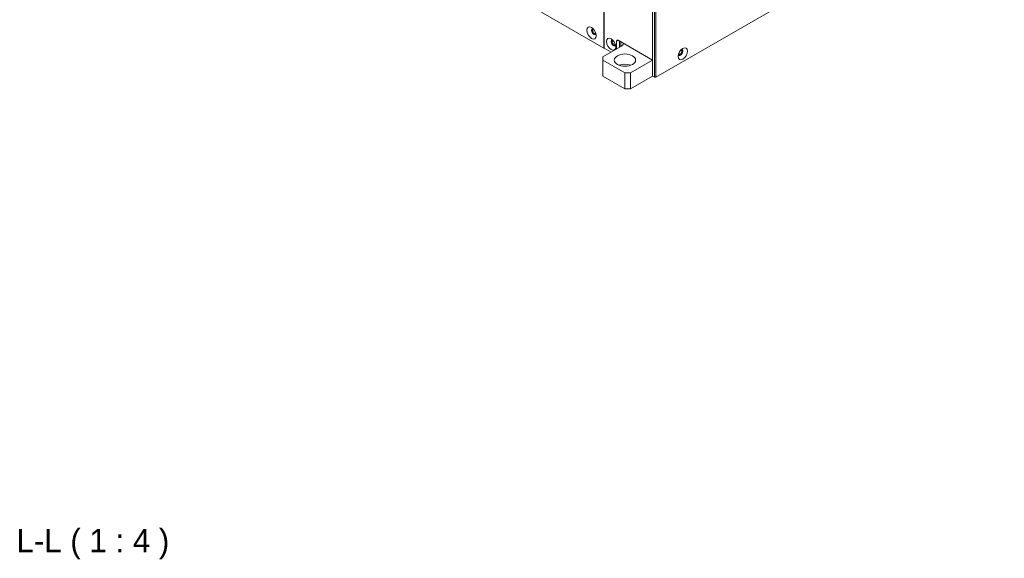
# Model space of a CAD drawing. Header units: millimetres. Extents: x 41 to 1655, y -379 to 1151.
# Tile 39 of 56: x 775 to 1281, y 381 to 658. Entities that reach past the tile are written whole.
import ezdxf

# ---------------------------------------------------------------- set-up
doc = ezdxf.new("R2010")
doc.units = ezdxf.units.MM
doc.header["$LTSCALE"] = 4
for name, color, linetype, lineweight in [('가시적 모서리(ISO)', 7, 'Continuous', 18), ('가시적으로 접하는 모서리(ISO)', 7, 'Continuous', 18), ('기호(ISO)', 7, 'Continuous', 25)]:
    doc.layers.add(name, color=color, linetype=linetype, lineweight=lineweight)
doc.styles.add('Current-ISO큰 문자', font='txt')

msp = doc.modelspace()

# ---------------------------------------------------------------- linework, layer by layer
at = {"layer": '가시적 모서리(ISO)'}
for p, q in [((1099.895, 629.029), (1099.895, 791.512)), ((1099.895, 637.194), (1099.895, 791.512)), ((1100.956, 790.9), (1100.956, 628.417)), ((1101.663, 628.417), (1101.663, 790.9)), ((1280.561, 731.704), (1101.663, 628.417)), ((1075.005, 643.4), (1075.005, 717.701)), ((1075.147, 717.619), (1075.147, 643.318)), ((974.596, 701.371), (1075.005, 643.4)), ((1082.218, 647.401), (1099.895, 637.194)), ((1083.632, 644.135), (1074.439, 638.827)), ((1075.147, 643.481), (1075.005, 643.4)), ((1075.147, 643.318), (1078.682, 641.277)), ((1081.511, 642.91), (1081.511, 646.992)), ((1082.925, 646.992), (1082.925, 643.726)), ((1074.439, 637.194), (1074.439, 638.827)), ((1074.439, 637.194), (1085.753, 630.662)), ((1074.439, 629.029), (1074.439, 637.194)), ((1088.582, 630.662), (1099.895, 637.194)), ((1085.753, 622.497), (1074.439, 629.029)), ((1085.753, 630.662), (1085.753, 622.497)), ((1088.582, 630.662), (1085.753, 630.662)), ((1088.582, 622.497), (1088.582, 630.662)), ((1099.895, 629.029), (1088.582, 622.497)), ((1100.956, 628.417), (1099.895, 629.029)), ((1100.956, 628.417), (1101.663, 628.417)), ((1085.753, 622.497), (1088.582, 622.497))]:
    msp.add_line(p, q, dxfattribs=at)
for centre, major_axis in [((1068.641, 651.157), (1.7, -2.944)), ((1078.682, 645.359), (-1.7, 2.944)), ((1115.452, 640.46), (1.7, 2.944)), ((1085.753, 637.194), (-5.5, 0))]:
    msp.add_ellipse(centre, major_axis=major_axis, ratio=0.5773503, dxfattribs=at)
for centre, major_axis, start_param, end_param in [((1069.843, 651.851), (-0.85, 1.472), 5.9218182, 9.7861451), ((1070.055, 651.973), (-0.85, 1.472), 0.1251097, 3.016483), ((1070.055, 651.973), (0.615, -1.065), 2.8426525, 6.5821254), ((1079.884, 646.053), (-0.85, 1.472), 5.9218182, 9.7861451), ((1080.096, 646.176), (-0.85, 1.472), 0.1251097, 3.016483), ((1080.096, 646.176), (0.615, -1.065), 2.8426525, 6.5821254), ((1082.218, 646.584), (-0.5, 0.866), 5.4977871, 7.0685835), ((1080.096, 646.176), (5, 0), 5.4977871, 6.1412883), ((1114.25, 641.154), (-0.85, -1.472), 5.9218182, 9.7861451), ((1114.037, 641.277), (0.615, 1.065), 2.8426525, 6.5821254), ((1114.037, 641.277), (-0.85, -1.472), 0.1251097, 3.016483), ((1085.753, 631.887), (-5.5, 0), 4.1309472, 5.2938308)]:
    msp.add_ellipse(centre, major_axis=major_axis, ratio=0.5773503, start_param=start_param, end_param=end_param, dxfattribs=at)
at = {"layer": '가시적으로 접하는 모서리(ISO)'}
for p, q in [((1081.511, 646.992), (1082.218, 647.401)), ((1083.632, 646.584), (1083.632, 644.135))]:
    msp.add_line(p, q, dxfattribs=at)

# ---------------------------------------------------------------- texts
at = {"layer": '기호(ISO)', "color": 150, "true_color": 0x0080ff, "insert": (773.323, 380.611), "char_height": 12, "attachment_point": 7, "style": 'Current-ISO큰 문자'}
msp.add_mtext('L-L ( 1 : 4 )', dxfattribs=at)

doc.saveas('drawing.dxf')
